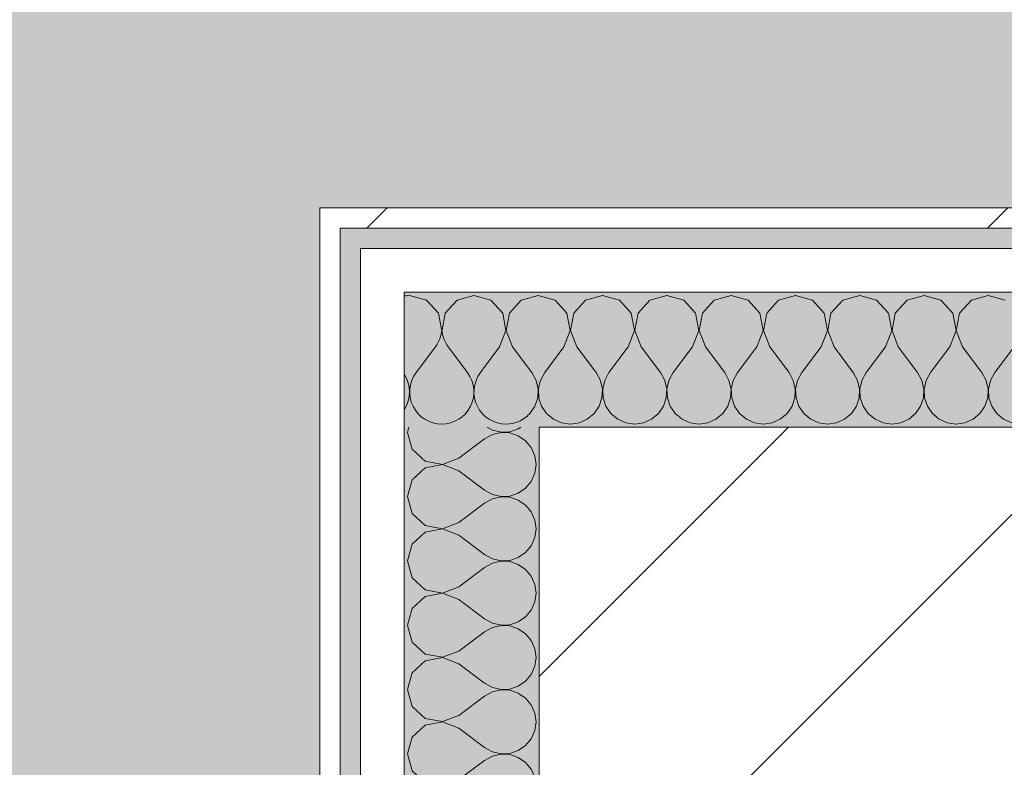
# Model space of a CAD drawing. Header units: millimetres. Extents: x -40968 to 13979, y -19284 to 4746.
# Tile 98 of 113: x -2125 to -1833, y -16890 to -16668. Entities that reach past the tile are written whole.
import ezdxf

# ---------------------------------------------------------------- set-up
doc = ezdxf.new("R2010")
doc.units = ezdxf.units.MM
doc.header["$MEASUREMENT"] = 0
doc.linetypes.add('Wipeout_Contour', pattern=[1000, 0, -1000])
for name, color, linetype in [('10_ESTR_Pilars', 7, 'Continuous'), ('Nuevo_08_E_Envans secs', 7, 'Continuous'), ('Nuevo_14_PAV_Soft Light Grey 0554', 7, 'Continuous')]:
    doc.layers.add(name, color=color, linetype=linetype)
for name, color, linetype, lineweight in [('10_ESTR_Pilars_Pluma_Nº__28', 7, 'Continuous', 20), ('10_ESTR_Pilars_Pluma_Nº__42', 8, 'Continuous', 25), ('Nuevo_08_E_Envans secs_Pluma_Nº__1', 7, 'Continuous', 5)]:
    doc.layers.add(name, color=color, linetype=linetype, lineweight=lineweight)
for name, color, linetype, lineweight, true_color in [('Nuevo_08_E_Envans secs_Pluma_Nº__102', 7, 'Continuous', 5, 0xcccccc), ('Nuevo_08_E_Envans secs_Pluma_Nº__171', 171, 'Continuous', 13, 0xaaaaff), ('Nuevo_08_E_Envans secs_Pluma_Nº__177', 7, 'Continuous', 15, 0xf7e046), ('Nuevo_14_PAV_Soft Light Grey 0554_Pluma_Nº__245', 7, 'Continuous', 13, 0xe8e8e8)]:
    doc.layers.add(name, color=color, linetype=linetype, lineweight=lineweight, true_color=true_color)
pattern_1 = [(45, (0, 0), (-183.8478, 183.8478), [195, -65]), (45, (7e-14, 183.85), (-183.8478, 183.8478), [195, -65])]

# ---------------------------------------------------------------- blocks, each defined once
blk = doc.blocks.new('Forjado_1_1', base_point=(-23046.79, -1194.06))
at = {"layer": 'Nuevo_14_PAV_Soft Light Grey 0554_Pluma_Nº__245', "linetype": 'Continuous', "lineweight": 0, "true_color": 0xe8e8e8}
h = blk.add_hatch(color=254, dxfattribs=at)
h.paths.add_polyline_path([(-23046.79, -1194.06), (-1631.11, -1193.63), (-1631.11, -6938.97), (-1556.11, -6938.97), (-1556.11, -7503.98), (-1616.26, -7503.98), (-1616.05, -11935.98), (-1564.89, -11935.98), (-1564.89, -12491.98), (-2024.11, -12491.98), (-2024.11, -12338.98), (-6997.39, -12338.98), (-6997.39, -12391.98), (-3637.68, -12391.98), (-3638.94, -13690.72), (-3644.87, -17130.96), (428.17, -17130.98), (428.89, -16788.98), (778.89, -16788.98), (778.35, -17142.97), (2622.91, -17145.82), (2623.01, -17079.79), (3389.91, -17080.98), (3389.61, -17276.98), (5489.84, -17280.21), (5489.84, -17141.49), (5763.89, -17141.49), (5763.89, -16738.98), (6378.89, -16738.98), (6378.89, -12488.98), (5778.89, -12488.98), (5779.74, -11938.87), (6782.11, -11938.85), (6782.11, -9207.42), (6082.11, -9207.42), (6016.11, -7504.98), (6016.11, -9073.42), (2073.42, -9073.42), (2073.42, -5267.32), (5998.89, -5267.32), (5998.89, -1708.98), (5884.89, -967.98), (7332.11, -967.98), (7332.11, 1999.55), (-28277.4, 1999.55), (-23028.39, 1969.01)])
h.paths.add_polyline_path([(492.89, -5267.32), (1951.42, -5267.32), (1951.42, -9073.42), (492.89, -9073.42)], flags=0)
blk = doc.blocks.new('*X440')
at = {"layer": 'Nuevo_08_E_Envans secs_Pluma_Nº__102', "color": 254, "linetype": 'Continuous', "lineweight": 5, "true_color": 0xcccccc}
for p, q in [((-2001.9, -16765.17), (-2007.62, -16772.79)), ((-1998.1, -16765.17), (-1992.38, -16772.79)), ((-1988.03, -16772.06), (-1988.57, -16772.79))]:
    blk.add_line(p, q, dxfattribs=at)
for centre, start, end in [((-2009.52, -16759.45), 93.691, 99.5815), ((-2009.52, -16759.45), 323.1301, 356.309), ((-1990.48, -16759.45), 183.9463, 216.8699), ((-2019.05, -16778.5), 326.4651, 33.5349), ((-2000, -16778.5), 143.1301, 270), ((-2000, -16778.5), 270, 36.8699), ((-1980.95, -16778.5), 143.1301, 270), ((-1980.95, -16778.5), 270, 312.3068)]:
    blk.add_arc(centre, 9.52, start, end, dxfattribs=at)
blk = doc.blocks.new('*X441')
at = {"layer": 'Nuevo_08_E_Envans secs_Pluma_Nº__102', "color": 254, "linetype": 'Continuous', "lineweight": 5, "true_color": 0xcccccc}
for p, q in [((-1966.42, -16751.35), (-1971.11, -16750.02)), ((-1952.38, -16749.93), (-1957.39, -16751.35)), ((-1947.37, -16751.35), (-1952.38, -16749.93)), ((-1933.33, -16749.93), (-1938.34, -16751.35)), ((-1928.33, -16751.35), (-1933.33, -16749.93)), ((-1914.29, -16749.93), (-1919.29, -16751.35)), ((-1909.28, -16751.35), (-1914.29, -16749.93)), ((-1895.24, -16749.93), (-1900.25, -16751.35)), ((-1890.23, -16751.35), (-1895.24, -16749.93)), ((-1876.19, -16749.93), (-1881.2, -16751.35)), ((-1871.18, -16751.35), (-1876.19, -16749.93)), ((-1857.14, -16749.93), (-1862.15, -16751.35)), ((-1852.14, -16751.35), (-1857.14, -16749.93)), ((-1838.1, -16749.93), (-1843.1, -16751.35)), ((-1833.09, -16751.35), (-1838.1, -16749.93)), ((-1962.91, -16755.19), (-1966.42, -16751.35)), ((-1957.39, -16751.35), (-1960.9, -16755.19)), ((-1943.86, -16755.19), (-1947.37, -16751.35)), ((-1938.34, -16751.35), (-1941.85, -16755.19)), ((-1924.81, -16755.19), (-1928.33, -16751.35)), ((-1919.29, -16751.35), (-1922.8, -16755.19)), ((-1905.77, -16755.19), (-1909.28, -16751.35)), ((-1900.25, -16751.35), (-1903.76, -16755.19)), ((-1886.72, -16755.19), (-1890.23, -16751.35)), ((-1881.2, -16751.35), (-1884.71, -16755.19)), ((-1867.67, -16755.19), (-1871.18, -16751.35)), ((-1862.15, -16751.35), (-1865.66, -16755.19)), ((-1848.62, -16755.19), (-1852.14, -16751.35)), ((-1843.1, -16751.35), (-1846.61, -16755.19)), ((-1961.94, -16760.31), (-1962.91, -16755.19)), ((-1960.9, -16755.19), (-1961.87, -16760.31)), ((-1942.9, -16760.31), (-1943.86, -16755.19)), ((-1941.85, -16755.19), (-1942.82, -16760.31)), ((-1923.85, -16760.31), (-1924.81, -16755.19)), ((-1922.8, -16755.19), (-1923.77, -16760.31)), ((-1904.8, -16760.31), (-1905.77, -16755.19)), ((-1903.76, -16755.19), (-1904.72, -16760.31)), ((-1885.75, -16760.31), (-1886.72, -16755.19)), ((-1884.71, -16755.19), (-1885.68, -16760.31)), ((-1866.71, -16760.31), (-1867.67, -16755.19)), ((-1865.66, -16755.19), (-1866.63, -16760.31)), ((-1847.66, -16760.31), (-1848.62, -16755.19)), ((-1846.61, -16755.19), (-1847.58, -16760.31)), ((-1963.81, -16765.17), (-1961.94, -16760.31)), ((-1961.87, -16760.31), (-1960, -16765.17)), ((-1944.76, -16765.17), (-1942.9, -16760.31)), ((-1942.82, -16760.31), (-1940.95, -16765.17)), ((-1925.71, -16765.17), (-1923.85, -16760.31)), ((-1923.77, -16760.31), (-1921.9, -16765.17)), ((-1906.67, -16765.17), (-1904.8, -16760.31)), ((-1904.72, -16760.31), (-1902.86, -16765.17)), ((-1887.62, -16765.17), (-1885.75, -16760.31)), ((-1885.68, -16760.31), (-1883.81, -16765.17)), ((-1868.57, -16765.17), (-1866.71, -16760.31)), ((-1866.63, -16760.31), (-1864.76, -16765.17)), ((-1849.52, -16765.17), (-1847.66, -16760.31)), ((-1847.58, -16760.31), (-1845.71, -16765.17)), ((-1963.81, -16765.17), (-1969.52, -16772.79)), ((-1960, -16765.17), (-1954.29, -16772.79)), ((-1944.76, -16765.17), (-1950.48, -16772.79)), ((-1940.95, -16765.17), (-1935.24, -16772.79)), ((-1925.71, -16765.17), (-1931.43, -16772.79)), ((-1921.9, -16765.17), (-1916.19, -16772.79)), ((-1906.67, -16765.17), (-1912.38, -16772.79)), ((-1902.86, -16765.17), (-1897.14, -16772.79)), ((-1887.62, -16765.17), (-1893.33, -16772.79)), ((-1883.81, -16765.17), (-1878.1, -16772.79)), ((-1868.57, -16765.17), (-1874.29, -16772.79)), ((-1864.76, -16765.17), (-1859.05, -16772.79)), ((-1849.52, -16765.17), (-1855.24, -16772.79)), ((-1845.71, -16765.17), (-1840, -16772.79)), ((-1830.48, -16765.17), (-1836.19, -16772.79)), ((-1969.52, -16772.79), (-1970.8, -16775.08)), ((-1953.01, -16775.08), (-1954.29, -16772.79)), ((-1950.48, -16772.79), (-1951.75, -16775.08)), ((-1933.97, -16775.08), (-1935.24, -16772.79)), ((-1931.43, -16772.79), (-1932.7, -16775.08)), ((-1914.92, -16775.08), (-1916.19, -16772.79)), ((-1912.38, -16772.79), (-1913.65, -16775.08)), ((-1895.87, -16775.08), (-1897.14, -16772.79)), ((-1893.33, -16772.79), (-1894.6, -16775.08)), ((-1876.82, -16775.08), (-1878.1, -16772.79)), ((-1874.29, -16772.79), (-1875.56, -16775.08)), ((-1857.78, -16775.08), (-1859.05, -16772.79)), ((-1855.24, -16772.79), (-1856.51, -16775.08)), ((-1838.73, -16775.08), (-1840, -16772.79)), ((-1836.19, -16772.79), (-1837.46, -16775.08)), ((-1970.8, -16775.08), (-1971.11, -16776.43)), ((-1952.42, -16777.64), (-1953.01, -16775.08)), ((-1951.75, -16775.08), (-1952.34, -16777.64)), ((-1933.37, -16777.64), (-1933.97, -16775.08)), ((-1932.7, -16775.08), (-1933.29, -16777.64)), ((-1914.32, -16777.64), (-1914.92, -16775.08)), ((-1913.65, -16775.08), (-1914.25, -16777.64)), ((-1895.28, -16777.64), (-1895.87, -16775.08)), ((-1894.6, -16775.08), (-1895.2, -16777.64)), ((-1876.23, -16777.64), (-1876.82, -16775.08)), ((-1875.56, -16775.08), (-1876.15, -16777.64)), ((-1857.18, -16777.64), (-1857.78, -16775.08)), ((-1856.51, -16775.08), (-1857.1, -16777.64)), ((-1838.13, -16777.64), (-1838.73, -16775.08)), ((-1837.46, -16775.08), (-1838.06, -16777.64)), ((-1952.55, -16780.27), (-1952.42, -16777.64)), ((-1952.34, -16777.64), (-1952.22, -16780.27)), ((-1933.5, -16780.27), (-1933.37, -16777.64)), ((-1933.29, -16777.64), (-1933.17, -16780.27)), ((-1914.45, -16780.27), (-1914.32, -16777.64)), ((-1914.25, -16777.64), (-1914.12, -16780.27)), ((-1895.4, -16780.27), (-1895.28, -16777.64)), ((-1895.2, -16777.64), (-1895.07, -16780.27)), ((-1876.36, -16780.27), (-1876.23, -16777.64)), ((-1876.15, -16777.64), (-1876.02, -16780.27)), ((-1857.31, -16780.27), (-1857.18, -16777.64)), ((-1857.1, -16777.64), (-1856.98, -16780.27)), ((-1838.26, -16780.27), (-1838.13, -16777.64)), ((-1838.06, -16777.64), (-1837.93, -16780.27)), ((-1971.11, -16780.72), (-1970.42, -16782.76)), ((-1953.39, -16782.76), (-1952.55, -16780.27)), ((-1952.22, -16780.27), (-1951.38, -16782.76)), ((-1934.34, -16782.76), (-1933.5, -16780.27)), ((-1933.17, -16780.27), (-1932.33, -16782.76)), ((-1915.29, -16782.76), (-1914.45, -16780.27)), ((-1914.12, -16780.27), (-1913.28, -16782.76)), ((-1896.24, -16782.76), (-1895.4, -16780.27)), ((-1895.07, -16780.27), (-1894.23, -16782.76)), ((-1877.2, -16782.76), (-1876.36, -16780.27)), ((-1876.02, -16780.27), (-1875.19, -16782.76)), ((-1858.15, -16782.76), (-1857.31, -16780.27)), ((-1856.98, -16780.27), (-1856.14, -16782.76)), ((-1839.1, -16782.76), (-1838.26, -16780.27)), ((-1837.93, -16780.27), (-1837.09, -16782.76)), ((-1970.42, -16782.76), (-1968.94, -16784.92)), ((-1968.94, -16784.92), (-1966.91, -16786.6)), ((-1956.9, -16786.6), (-1954.87, -16784.92)), ((-1954.87, -16784.92), (-1953.39, -16782.76)), ((-1951.38, -16782.76), (-1949.89, -16784.92)), ((-1949.89, -16784.92), (-1947.86, -16786.6)), ((-1937.85, -16786.6), (-1935.83, -16784.92)), ((-1935.83, -16784.92), (-1934.34, -16782.76)), ((-1932.33, -16782.76), (-1930.84, -16784.92)), ((-1930.84, -16784.92), (-1928.82, -16786.6)), ((-1918.8, -16786.6), (-1916.78, -16784.92)), ((-1916.78, -16784.92), (-1915.29, -16782.76)), ((-1913.28, -16782.76), (-1911.79, -16784.92)), ((-1911.79, -16784.92), (-1909.77, -16786.6)), ((-1899.75, -16786.6), (-1897.73, -16784.92)), ((-1897.73, -16784.92), (-1896.24, -16782.76)), ((-1894.23, -16782.76), (-1892.74, -16784.92)), ((-1892.74, -16784.92), (-1890.72, -16786.6)), ((-1880.71, -16786.6), (-1878.68, -16784.92)), ((-1878.68, -16784.92), (-1877.2, -16782.76)), ((-1875.19, -16782.76), (-1873.7, -16784.92)), ((-1873.7, -16784.92), (-1871.67, -16786.6)), ((-1861.66, -16786.6), (-1859.64, -16784.92)), ((-1859.64, -16784.92), (-1858.15, -16782.76)), ((-1856.14, -16782.76), (-1854.65, -16784.92)), ((-1854.65, -16784.92), (-1852.63, -16786.6)), ((-1842.61, -16786.6), (-1840.59, -16784.92)), ((-1840.59, -16784.92), (-1839.1, -16782.76)), ((-1837.09, -16782.76), (-1835.6, -16784.92)), ((-1835.6, -16784.92), (-1833.58, -16786.6)), ((-1966.91, -16786.6), (-1964.51, -16787.66)), ((-1964.51, -16787.66), (-1961.9, -16788.02)), ((-1961.9, -16788.02), (-1959.3, -16787.66)), ((-1959.3, -16787.66), (-1956.9, -16786.6)), ((-1947.86, -16786.6), (-1945.46, -16787.66)), ((-1945.46, -16787.66), (-1942.86, -16788.02)), ((-1942.86, -16788.02), (-1940.25, -16787.66)), ((-1940.25, -16787.66), (-1937.85, -16786.6)), ((-1928.82, -16786.6), (-1926.41, -16787.66)), ((-1926.41, -16787.66), (-1923.81, -16788.02)), ((-1923.81, -16788.02), (-1921.21, -16787.66)), ((-1921.21, -16787.66), (-1918.8, -16786.6)), ((-1909.77, -16786.6), (-1907.36, -16787.66)), ((-1907.36, -16787.66), (-1904.76, -16788.02)), ((-1904.76, -16788.02), (-1902.16, -16787.66)), ((-1902.16, -16787.66), (-1899.75, -16786.6)), ((-1890.72, -16786.6), (-1888.32, -16787.66)), ((-1888.32, -16787.66), (-1885.71, -16788.02)), ((-1885.71, -16788.02), (-1883.11, -16787.66)), ((-1883.11, -16787.66), (-1880.71, -16786.6)), ((-1871.67, -16786.6), (-1869.27, -16787.66)), ((-1869.27, -16787.66), (-1866.67, -16788.02)), ((-1866.67, -16788.02), (-1864.06, -16787.66)), ((-1864.06, -16787.66), (-1861.66, -16786.6)), ((-1852.63, -16786.6), (-1850.22, -16787.66)), ((-1850.22, -16787.66), (-1847.62, -16788.02)), ((-1847.62, -16788.02), (-1845.02, -16787.66)), ((-1845.02, -16787.66), (-1842.61, -16786.6)), ((-1833.58, -16786.6), (-1831.17, -16787.66))]:
    blk.add_line(p, q, dxfattribs=at)
blk = doc.blocks.new('*X442')
at = {"layer": 'Nuevo_08_E_Envans secs_Pluma_Nº__102', "color": 254, "linetype": 'Continuous', "lineweight": 5, "true_color": 0xcccccc}
for p, q in [((-2009.52, -16749.93), (-2010.02, -16750.07)), ((-2004.52, -16751.35), (-2009.52, -16749.93)), ((-1990.48, -16749.93), (-1995.48, -16751.35)), ((-1985.47, -16751.35), (-1990.48, -16749.93)), ((-1971.43, -16749.93), (-1976.44, -16751.35)), ((-1971.11, -16750.02), (-1971.43, -16749.93)), ((-2001.01, -16755.19), (-2004.52, -16751.35)), ((-1995.48, -16751.35), (-1998.99, -16755.19)), ((-1981.96, -16755.19), (-1985.47, -16751.35)), ((-1976.44, -16751.35), (-1979.95, -16755.19)), ((-2000.1, -16759.99), (-2001.01, -16755.19)), ((-1998.99, -16755.19), (-1999.93, -16760.15)), ((-1980.99, -16760.31), (-1981.96, -16755.19)), ((-1979.95, -16755.19), (-1980.91, -16760.31)), ((-1982.86, -16765.17), (-1980.99, -16760.31)), ((-1980.91, -16760.31), (-1979.05, -16765.17)), ((-1982.86, -16765.17), (-1988.03, -16772.06)), ((-1979.05, -16765.17), (-1973.33, -16772.79)), ((-1972.06, -16775.08), (-1973.33, -16772.79)), ((-1971.47, -16777.64), (-1972.06, -16775.08)), ((-1971.11, -16776.43), (-1971.39, -16777.64)), ((-1971.59, -16780.27), (-1971.47, -16777.64)), ((-1971.39, -16777.64), (-1971.26, -16780.27)), ((-1972.43, -16782.76), (-1971.59, -16780.27)), ((-1971.26, -16780.27), (-1971.11, -16780.72)), ((-1974.6, -16785.49), (-1973.92, -16784.92)), ((-1973.92, -16784.92), (-1972.43, -16782.76))]:
    blk.add_line(p, q, dxfattribs=at)
blk = doc.blocks.new('Muro_138_1', base_point=(-1621.11, -16788.98))
at = {"color": 254, "linetype": 'Wipeout_Contour', "lineweight": 0, "ltscale": 50554.022042}
blk.add_wipeout([(-2030.11, -16729.98), (-2036.11, -16723.98), (-2036.11, -16729.98)], dxfattribs=at).dxf.layer = 'Nuevo_08_E_Envans secs'
at = {"color": 254, "linetype": 'Wipeout_Contour', "lineweight": 0, "ltscale": 50598.492917}
blk.add_wipeout([(-2011.11, -16748.98), (-2024.11, -16735.98), (-2024.11, -16748.98)], dxfattribs=at).dxf.layer = 'Nuevo_08_E_Envans secs'
at = {"layer": 'Nuevo_08_E_Envans secs_Pluma_Nº__171', "linetype": 'Continuous', "lineweight": 13, "true_color": 0xaaaaff}
h = blk.add_hatch(dxfattribs=at)
h.set_pattern_fill('Panellat_HPL_0001', color=161, style=0, pattern_type=2)
h.set_pattern_definition(pattern_1)
h.paths.add_polyline_path([(-2030.11, -16729.98), (-2036.11, -16723.98), (-2036.11, -16729.98)])
at = {"layer": 'Nuevo_08_E_Envans secs_Pluma_Nº__177', "linetype": 'Continuous', "lineweight": 15, "true_color": 0xf7e046}
h = blk.add_hatch(dxfattribs=at)
h.set_pattern_fill('Panellat_HPL_0001', color=53, style=0, pattern_type=2)
h.set_pattern_definition(pattern_1)
h.paths.add_polyline_path([(-2011.11, -16748.98), (-2024.11, -16735.98), (-2024.11, -16748.98)])
at = {"layer": 'Nuevo_08_E_Envans secs', "color": 7, "lineweight": 20}
blk.add_blockref('*X440', (0, 0), dxfattribs=at)
at = {"color": 254, "linetype": 'Wipeout_Contour', "lineweight": 0, "ltscale": 67298.955119}
blk.add_wipeout([(-2030.11, -16729.98), (-1562.11, -16729.98), (-1562.11, -16723.98), (-2030.11, -16723.98)], dxfattribs=at).dxf.layer = 'Nuevo_08_E_Envans secs'
at = {"color": 254, "linetype": 'Wipeout_Contour', "lineweight": 0, "ltscale": 67359.593913}
blk.add_wipeout([(-2011.11, -16748.98), (-1581.11, -16748.98), (-1581.11, -16735.98), (-2011.11, -16735.98)], dxfattribs=at).dxf.layer = 'Nuevo_08_E_Envans secs'
at = {"layer": 'Nuevo_08_E_Envans secs_Pluma_Nº__171', "linetype": 'Continuous', "lineweight": 13, "true_color": 0xaaaaff}
h = blk.add_hatch(dxfattribs=at)
h.set_pattern_fill('Panellat_HPL_0001', color=161, style=0, pattern_type=2)
h.set_pattern_definition(pattern_1)
h.paths.add_polyline_path([(-2030.11, -16729.98), (-1562.11, -16729.98), (-1562.11, -16723.98), (-2030.11, -16723.98)])
at = {"layer": 'Nuevo_08_E_Envans secs_Pluma_Nº__177', "linetype": 'Continuous', "lineweight": 15, "true_color": 0xf7e046}
h = blk.add_hatch(dxfattribs=at)
h.set_pattern_fill('Panellat_HPL_0001', color=53, style=0, pattern_type=2)
h.set_pattern_definition(pattern_1)
h.paths.add_polyline_path([(-2011.11, -16748.98), (-1581.11, -16748.98), (-1581.11, -16735.98), (-2011.11, -16735.98)])
at = {"layer": 'Nuevo_08_E_Envans secs_Pluma_Nº__1', "color": 7, "linetype": 'Continuous', "lineweight": 5}
for p, q in [((-1568.11, -16729.98), (-2024.11, -16729.98)), ((-1621.11, -16748.98), (-1971.11, -16748.98))]:
    blk.add_line(p, q, dxfattribs=at)
at = {"layer": 'Nuevo_08_E_Envans secs', "color": 7, "lineweight": 20}
blk.add_blockref('*X441', (0, 0), dxfattribs=at)
at = {"color": 254, "linetype": 'Wipeout_Contour', "lineweight": 0, "ltscale": 50546.469891}
blk.add_wipeout([(-2030.11, -16723.98), (-2036.11, -16723.98), (-2030.11, -16729.98)], dxfattribs=at).dxf.layer = 'Nuevo_08_E_Envans secs'
at = {"color": 254, "linetype": 'Wipeout_Contour', "lineweight": 0, "ltscale": 50583.157766}
blk.add_wipeout([(-2011.11, -16735.98), (-2024.11, -16735.98), (-2011.11, -16748.98)], dxfattribs=at).dxf.layer = 'Nuevo_08_E_Envans secs'
at = {"layer": 'Nuevo_08_E_Envans secs_Pluma_Nº__171', "linetype": 'Continuous', "lineweight": 13, "true_color": 0xaaaaff}
h = blk.add_hatch(dxfattribs=at)
h.set_pattern_fill('Panellat_HPL_0001', color=161, style=0, pattern_type=2)
h.set_pattern_definition(pattern_1)
h.paths.add_polyline_path([(-2030.11, -16723.98), (-2036.11, -16723.98), (-2030.11, -16729.98)])
at = {"layer": 'Nuevo_08_E_Envans secs_Pluma_Nº__177', "linetype": 'Continuous', "lineweight": 15, "true_color": 0xf7e046}
h = blk.add_hatch(dxfattribs=at)
h.set_pattern_fill('Panellat_HPL_0001', color=53, style=0, pattern_type=2)
h.set_pattern_definition(pattern_1)
h.paths.add_polyline_path([(-2011.11, -16735.98), (-2024.11, -16735.98), (-2011.11, -16748.98)])
at = {"layer": 'Nuevo_08_E_Envans secs_Pluma_Nº__1', "color": 7, "linetype": 'Continuous', "lineweight": 5}
for p, q in [((-2030.11, -16729.98), (-2030.11, -16735.98)), ((-2024.11, -16729.98), (-2030.11, -16729.98)), ((-2024.11, -16735.98), (-2024.11, -16748.98)), ((-2011.11, -16735.98), (-2024.11, -16735.98)), ((-1581.11, -16735.98), (-2011.11, -16735.98)), ((-2011.11, -16748.98), (-2011.11, -16788.98)), ((-1971.11, -16748.98), (-2011.11, -16748.98))]:
    blk.add_line(p, q, dxfattribs=at)
at = {"layer": 'Nuevo_08_E_Envans secs_Pluma_Nº__1', "color": 7, "linetype": 'Continuous', "lineweight": 5, "flags": 128}
for points in [[(-2036.11, -16723.98), (-2036.11, -16729.98)], [(-1562.11, -16723.98), (-2036.11, -16723.98)]]:
    blk.add_lwpolyline(points, dxfattribs=at)
at = {"layer": 'Nuevo_08_E_Envans secs', "color": 7, "lineweight": 20}
blk.add_blockref('*X442', (0, 0), dxfattribs=at)
blk = doc.blocks.new('*X448')
at = {"layer": 'Nuevo_08_E_Envans secs_Pluma_Nº__102', "color": 254, "linetype": 'Continuous', "lineweight": 5, "true_color": 0xcccccc}
for p, q in [((-2009.73, -16788.98), (-2010.16, -16790.48)), ((-2010.16, -16790.48), (-2008.73, -16795.48)), ((-1985, -16791.11), (-1987.3, -16792.38)), ((-1986.57, -16788.98), (-1985, -16789.84)), ((-1985, -16789.84), (-1982.44, -16790.44)), ((-1982.44, -16790.51), (-1985, -16791.11)), ((-1982.44, -16790.44), (-1979.82, -16790.31)), ((-1979.82, -16790.64), (-1982.44, -16790.51)), ((-1979.82, -16790.31), (-1977.33, -16789.47)), ((-1977.33, -16791.48), (-1979.82, -16790.64)), ((-1977.33, -16789.47), (-1976.61, -16788.98)), ((-1994.92, -16798.1), (-1987.3, -16792.38)), ((-1975.16, -16792.97), (-1977.33, -16791.48)), ((-1973.48, -16794.99), (-1975.16, -16792.97)), ((-2008.73, -16795.48), (-2004.89, -16798.99)), ((-1972.42, -16797.4), (-1973.48, -16794.99)), ((-2004.89, -16798.99), (-1999.78, -16799.96)), ((-1999.78, -16799.96), (-1994.92, -16798.1)), ((-1972.06, -16800), (-1972.42, -16797.4)), ((-1972.42, -16802.6), (-1972.06, -16800)), ((-2004.89, -16801.01), (-2008.73, -16804.52)), ((-1999.78, -16800.04), (-2004.89, -16801.01)), ((-1994.92, -16801.9), (-1999.78, -16800.04)), ((-1994.92, -16801.9), (-1987.3, -16807.62)), ((-1973.48, -16805.01), (-1972.42, -16802.6)), ((-2008.73, -16804.52), (-2010.16, -16809.52)), ((-1975.16, -16807.03), (-1973.48, -16805.01)), ((-1987.3, -16807.62), (-1985, -16808.89)), ((-1979.82, -16809.36), (-1977.33, -16808.52)), ((-1977.33, -16808.52), (-1975.16, -16807.03)), ((-2010.16, -16809.52), (-2008.73, -16814.53)), ((-1994.92, -16817.14), (-1987.3, -16811.43)), ((-1985, -16810.16), (-1987.3, -16811.43)), ((-1985, -16808.89), (-1982.44, -16809.49)), ((-1982.44, -16809.56), (-1985, -16810.16)), ((-1982.44, -16809.49), (-1979.82, -16809.36)), ((-1979.82, -16809.69), (-1982.44, -16809.56)), ((-1977.33, -16810.53), (-1979.82, -16809.69)), ((-1975.16, -16812.02), (-1977.33, -16810.53)), ((-2008.73, -16814.53), (-2004.89, -16818.04)), ((-1973.48, -16814.04), (-1975.16, -16812.02)), ((-1972.42, -16816.45), (-1973.48, -16814.04)), ((-1999.78, -16819.01), (-1994.92, -16817.14)), ((-1972.06, -16819.05), (-1972.42, -16816.45)), ((-2004.89, -16820.05), (-2008.73, -16823.56)), ((-2004.89, -16818.04), (-1999.78, -16819.01)), ((-1999.78, -16819.09), (-2004.89, -16820.05)), ((-1994.92, -16820.95), (-1999.78, -16819.09)), ((-1972.42, -16821.65), (-1972.06, -16819.05)), ((-1994.92, -16820.95), (-1987.3, -16826.67)), ((-1973.48, -16824.05), (-1972.42, -16821.65)), ((-2008.73, -16823.56), (-2010.16, -16828.57)), ((-1977.33, -16827.57), (-1975.16, -16826.08)), ((-1975.16, -16826.08), (-1973.48, -16824.05)), ((-2010.16, -16828.57), (-2008.73, -16833.58)), ((-1987.3, -16826.67), (-1985, -16827.94)), ((-1985, -16827.94), (-1982.44, -16828.53)), ((-1982.44, -16828.61), (-1985, -16829.2)), ((-1982.44, -16828.53), (-1979.82, -16828.41)), ((-1979.82, -16828.74), (-1982.44, -16828.61)), ((-1979.82, -16828.41), (-1977.33, -16827.57)), ((-1977.33, -16829.58), (-1979.82, -16828.74)), ((-1994.92, -16836.19), (-1987.3, -16830.48)), ((-1985, -16829.2), (-1987.3, -16830.48)), ((-1975.16, -16831.06), (-1977.33, -16829.58)), ((-1973.48, -16833.09), (-1975.16, -16831.06)), ((-2008.73, -16833.58), (-2004.89, -16837.09)), ((-1972.42, -16835.49), (-1973.48, -16833.09)), ((-2004.89, -16837.09), (-1999.78, -16838.06)), ((-1999.78, -16838.06), (-1994.92, -16836.19)), ((-1972.06, -16838.1), (-1972.42, -16835.49)), ((-2004.89, -16839.1), (-2008.73, -16842.61)), ((-1999.78, -16838.13), (-2004.89, -16839.1)), ((-1994.92, -16840), (-1999.78, -16838.13)), ((-1994.92, -16840), (-1987.3, -16845.71)), ((-1973.48, -16843.1), (-1972.42, -16840.7)), ((-1972.42, -16840.7), (-1972.06, -16838.1)), ((-2008.73, -16842.61), (-2010.16, -16847.62)), ((-1975.16, -16845.13), (-1973.48, -16843.1)), ((-1987.3, -16845.71), (-1985, -16846.99)), ((-1979.82, -16847.45), (-1977.33, -16846.61)), ((-1977.33, -16846.61), (-1975.16, -16845.13)), ((-2010.16, -16847.62), (-2008.73, -16852.63)), ((-1994.92, -16855.24), (-1987.3, -16849.52)), ((-1985, -16848.25), (-1987.3, -16849.52)), ((-1985, -16846.99), (-1982.44, -16847.58)), ((-1982.44, -16847.66), (-1985, -16848.25)), ((-1982.44, -16847.58), (-1979.82, -16847.45)), ((-1979.82, -16847.78), (-1982.44, -16847.66)), ((-1977.33, -16848.62), (-1979.82, -16847.78)), ((-1975.16, -16850.11), (-1977.33, -16848.62)), ((-1973.48, -16852.14), (-1975.16, -16850.11)), ((-1972.42, -16854.54), (-1973.48, -16852.14)), ((-2008.73, -16852.63), (-2004.89, -16856.14)), ((-1999.78, -16857.1), (-1994.92, -16855.24)), ((-1972.06, -16857.14), (-1972.42, -16854.54)), ((-2004.89, -16858.15), (-2008.73, -16861.66)), ((-2004.89, -16856.14), (-1999.78, -16857.1)), ((-1999.78, -16857.18), (-2004.89, -16858.15)), ((-1994.92, -16859.05), (-1999.78, -16857.18)), ((-1972.42, -16859.75), (-1972.06, -16857.14)), ((-1994.92, -16859.05), (-1987.3, -16864.76)), ((-1973.48, -16862.15), (-1972.42, -16859.75)), ((-2008.73, -16861.66), (-2010.16, -16866.67)), ((-1975.16, -16864.17), (-1973.48, -16862.15)), ((-2010.16, -16866.67), (-2008.73, -16871.67)), ((-1987.3, -16864.76), (-1985, -16866.03)), ((-1985, -16866.03), (-1982.44, -16866.63)), ((-1982.44, -16866.71), (-1985, -16867.3)), ((-1982.44, -16866.63), (-1979.82, -16866.5)), ((-1979.82, -16866.83), (-1982.44, -16866.71)), ((-1979.82, -16866.5), (-1977.33, -16865.66)), ((-1977.33, -16867.67), (-1979.82, -16866.83)), ((-1977.33, -16865.66), (-1975.16, -16864.17)), ((-1994.92, -16874.29), (-1987.3, -16868.57)), ((-1985, -16867.3), (-1987.3, -16868.57)), ((-1975.16, -16869.16), (-1977.33, -16867.67)), ((-1973.48, -16871.18), (-1975.16, -16869.16)), ((-2008.73, -16871.67), (-2004.89, -16875.19)), ((-1972.42, -16873.59), (-1973.48, -16871.18)), ((-2004.89, -16875.19), (-1999.78, -16876.15)), ((-1999.78, -16876.15), (-1994.92, -16874.29)), ((-1972.06, -16876.19), (-1972.42, -16873.59)), ((-2004.89, -16877.2), (-2008.73, -16880.71)), ((-1999.78, -16876.23), (-2004.89, -16877.2)), ((-1994.92, -16878.1), (-1999.78, -16876.23)), ((-1994.92, -16878.1), (-1987.3, -16883.81)), ((-1972.42, -16878.79), (-1972.06, -16876.19)), ((-2008.73, -16880.71), (-2010.16, -16885.71)), ((-1975.16, -16883.22), (-1973.48, -16881.2)), ((-1973.48, -16881.2), (-1972.42, -16878.79)), ((-1987.3, -16883.81), (-1985, -16885.08)), ((-1977.33, -16884.71), (-1975.16, -16883.22)), ((-2010.16, -16885.71), (-2008.73, -16890.72)), ((-1985, -16886.35), (-1987.3, -16887.62)), ((-1985, -16885.08), (-1982.44, -16885.68)), ((-1982.44, -16885.75), (-1985, -16886.35)), ((-1982.44, -16885.68), (-1979.82, -16885.55)), ((-1979.82, -16885.88), (-1982.44, -16885.75)), ((-1979.82, -16885.55), (-1977.33, -16884.71)), ((-1977.33, -16886.72), (-1979.82, -16885.88)), ((-1975.16, -16888.21), (-1977.33, -16886.72)), ((-1994.92, -16893.33), (-1987.3, -16887.62)), ((-1973.48, -16890.23), (-1975.16, -16888.21)), ((-1972.42, -16892.64), (-1973.48, -16890.23)), ((-2008.73, -16890.72), (-2004.89, -16894.23)), ((-1999.78, -16895.2), (-1994.92, -16893.33)), ((-1972.06, -16895.24), (-1972.42, -16892.64)), ((-2004.89, -16896.24), (-2008.73, -16899.75)), ((-2004.89, -16894.23), (-1999.78, -16895.2)), ((-1999.78, -16895.28), (-2004.89, -16896.24)), ((-1994.92, -16897.14), (-1999.78, -16895.28)), ((-1972.42, -16897.84), (-1972.06, -16895.24)), ((-1994.92, -16897.14), (-1987.3, -16902.86)), ((-1973.48, -16900.25), (-1972.42, -16897.84)), ((-2008.73, -16899.75), (-2010.16, -16904.76)), ((-1975.16, -16902.27), (-1973.48, -16900.25)), ((-2010.16, -16904.76), (-2008.73, -16909.77)), ((-1987.3, -16902.86), (-1985, -16904.13)), ((-1985, -16904.13), (-1982.44, -16904.72)), ((-1982.44, -16904.8), (-1985, -16905.4)), ((-1982.44, -16904.72), (-1979.82, -16904.6)), ((-1979.82, -16904.93), (-1982.44, -16904.8)), ((-1979.82, -16904.6), (-1977.33, -16903.76)), ((-1977.33, -16905.77), (-1979.82, -16904.93)), ((-1977.33, -16903.76), (-1975.16, -16902.27)), ((-1994.92, -16912.38), (-1987.3, -16906.67)), ((-1985, -16905.4), (-1987.3, -16906.67)), ((-1975.16, -16907.26), (-1977.33, -16905.77)), ((-1973.48, -16909.28), (-1975.16, -16907.26)), ((-2008.73, -16909.77), (-2004.89, -16913.28)), ((-1972.42, -16911.68), (-1973.48, -16909.28)), ((-2004.89, -16913.28), (-1999.78, -16914.25)), ((-1999.78, -16914.25), (-1994.92, -16912.38)), ((-1972.06, -16914.29), (-1972.42, -16911.68)), ((-2004.89, -16915.29), (-2008.73, -16918.8)), ((-1999.78, -16914.32), (-2004.89, -16915.29)), ((-1994.92, -16916.19), (-1999.78, -16914.32)), ((-1994.92, -16916.19), (-1987.3, -16921.9)), ((-1972.42, -16916.89), (-1972.06, -16914.29)), ((-2008.73, -16918.8), (-2010.16, -16923.81)), ((-1975.16, -16921.32), (-1973.48, -16919.29)), ((-1973.48, -16919.29), (-1972.42, -16916.89)), ((-1987.3, -16921.9), (-1985, -16923.18)), ((-1977.33, -16922.8), (-1975.16, -16921.32)), ((-2010.16, -16923.81), (-2008.73, -16928.82)), ((-1985, -16924.44), (-1987.3, -16925.71)), ((-1985, -16923.18), (-1982.44, -16923.77)), ((-1982.44, -16923.85), (-1985, -16924.44)), ((-1982.44, -16923.77), (-1979.82, -16923.64)), ((-1979.82, -16923.98), (-1982.44, -16923.85)), ((-1979.82, -16923.64), (-1977.33, -16922.8)), ((-1977.33, -16924.81), (-1979.82, -16923.98)), ((-1975.16, -16926.3), (-1977.33, -16924.81)), ((-1994.92, -16931.43), (-1987.3, -16925.71)), ((-1973.48, -16928.33), (-1975.16, -16926.3)), ((-1972.42, -16930.73), (-1973.48, -16928.33)), ((-2008.73, -16928.82), (-2004.89, -16932.33)), ((-1972.06, -16933.33), (-1972.42, -16930.73)), ((-2004.89, -16932.33), (-1999.78, -16933.29)), ((-1999.78, -16933.37), (-2004.89, -16934.34)), ((-1999.78, -16933.29), (-1994.92, -16931.43)), ((-1994.92, -16935.24), (-1999.78, -16933.37)), ((-1972.42, -16935.94), (-1972.06, -16933.33)), ((-2004.89, -16934.34), (-2008.73, -16937.85)), ((-1994.92, -16935.24), (-1987.3, -16940.95)), ((-1973.48, -16938.34), (-1972.42, -16935.94)), ((-2008.73, -16937.85), (-2010.16, -16942.86)), ((-1975.16, -16940.36), (-1973.48, -16938.34)), ((-2010.16, -16942.86), (-2008.73, -16947.86)), ((-1987.3, -16940.95), (-1985, -16942.22)), ((-1985, -16942.22), (-1982.44, -16942.82)), ((-1982.44, -16942.9), (-1985, -16943.49)), ((-1982.44, -16942.82), (-1979.82, -16942.69)), ((-1979.82, -16943.02), (-1982.44, -16942.9)), ((-1979.82, -16942.69), (-1977.33, -16941.85)), ((-1977.33, -16941.85), (-1975.16, -16940.36)), ((-1994.92, -16950.48), (-1987.3, -16944.76)), ((-1985, -16943.49), (-1987.3, -16944.76)), ((-1977.33, -16943.86), (-1979.82, -16943.02)), ((-1975.16, -16945.35), (-1977.33, -16943.86)), ((-1973.48, -16947.37), (-1975.16, -16945.35)), ((-2008.73, -16947.86), (-2004.89, -16951.38)), ((-1972.42, -16949.78), (-1973.48, -16947.37)), ((-2004.89, -16951.38), (-1999.78, -16952.34)), ((-1999.78, -16952.34), (-1994.92, -16950.48)), ((-1972.06, -16952.38), (-1972.42, -16949.78)), ((-2004.89, -16953.39), (-2008.73, -16956.9)), ((-1999.78, -16952.42), (-2004.89, -16953.39)), ((-1994.92, -16954.29), (-1999.78, -16952.42)), ((-1994.92, -16954.29), (-1987.3, -16960)), ((-1972.42, -16954.98), (-1972.06, -16952.38)), ((-2008.73, -16956.9), (-2010.16, -16961.9)), ((-1975.16, -16959.41), (-1973.48, -16957.39)), ((-1973.48, -16957.39), (-1972.42, -16954.98)), ((-1987.3, -16960), (-1985, -16961.27)), ((-1977.33, -16960.9), (-1975.16, -16959.41)), ((-2010.16, -16961.9), (-2008.73, -16966.91)), ((-1985, -16962.54), (-1987.3, -16963.81)), ((-1985, -16961.27), (-1982.44, -16961.87)), ((-1982.44, -16961.94), (-1985, -16962.54)), ((-1982.44, -16961.87), (-1979.82, -16961.74)), ((-1979.82, -16962.07), (-1982.44, -16961.94)), ((-1979.82, -16961.74), (-1977.33, -16960.9)), ((-1977.33, -16962.91), (-1979.82, -16962.07)), ((-1975.16, -16964.4), (-1977.33, -16962.91)), ((-1994.92, -16969.52), (-1987.3, -16963.81)), ((-1973.48, -16966.42), (-1975.16, -16964.4)), ((-2008.73, -16966.91), (-2004.89, -16970.42)), ((-1972.42, -16968.83), (-1973.48, -16966.42)), ((-1972.06, -16971.43), (-1972.42, -16968.83)), ((-2004.89, -16970.42), (-1999.78, -16971.39)), ((-1999.78, -16971.47), (-2004.89, -16972.43)), ((-1999.78, -16971.39), (-1994.92, -16969.52)), ((-1994.92, -16973.33), (-1999.78, -16971.47)), ((-1972.42, -16974.03), (-1972.06, -16971.43)), ((-2004.89, -16972.43), (-2008.73, -16975.95)), ((-1994.92, -16973.33), (-1987.3, -16979.05)), ((-1973.48, -16976.44), (-1972.42, -16974.03)), ((-2008.73, -16975.95), (-2010.16, -16980.95)), ((-1975.16, -16978.46), (-1973.48, -16976.44)), ((-1987.3, -16979.05), (-1985, -16980.32)), ((-1985, -16980.32), (-1982.44, -16980.91)), ((-1982.44, -16980.91), (-1979.82, -16980.79)), ((-1979.82, -16980.79), (-1977.33, -16979.95)), ((-1977.33, -16979.95), (-1975.16, -16978.46)), ((-2010.16, -16980.95), (-2008.73, -16985.96)), ((-1994.92, -16988.57), (-1987.3, -16982.86)), ((-1985, -16981.59), (-1987.3, -16982.86)), ((-1982.44, -16980.99), (-1985, -16981.59)), ((-1979.82, -16981.12), (-1982.44, -16980.99)), ((-1977.33, -16981.96), (-1979.82, -16981.12)), ((-1975.16, -16983.45), (-1977.33, -16981.96)), ((-1973.48, -16985.47), (-1975.16, -16983.45)), ((-2008.73, -16985.96), (-2004.89, -16989.47)), ((-1972.42, -16987.87), (-1973.48, -16985.47)), ((-2004.89, -16989.47), (-1999.78, -16990.44)), ((-1999.78, -16990.44), (-1994.92, -16988.57)), ((-1972.06, -16990.48), (-1972.42, -16987.87)), ((-2004.89, -16991.48), (-2008.73, -16994.99)), ((-1999.78, -16990.51), (-2004.89, -16991.48)), ((-1994.92, -16992.38), (-1999.78, -16990.51)), ((-1994.92, -16992.38), (-1987.3, -16998.1)), ((-1972.42, -16993.08), (-1972.06, -16990.48)), ((-2008.73, -16994.99), (-2010.16, -17000)), ((-1973.48, -16995.48), (-1972.42, -16993.08)), ((-1987.3, -16998.1), (-1985, -16999.37)), ((-1977.33, -16998.99), (-1975.16, -16997.51)), ((-1975.16, -16997.51), (-1973.48, -16995.48)), ((-2010.16, -17000), (-2008.73, -17005.01)), ((-1985, -17000.63), (-1987.3, -17001.9)), ((-1985, -16999.37), (-1982.44, -16999.96)), ((-1982.44, -17000.04), (-1985, -17000.63)), ((-1982.44, -16999.96), (-1979.82, -16999.83)), ((-1979.82, -17000.17), (-1982.44, -17000.04)), ((-1979.82, -16999.83), (-1977.33, -16998.99)), ((-1977.33, -17001.01), (-1979.82, -17000.17)), ((-1975.16, -17002.49), (-1977.33, -17001.01)), ((-1994.92, -17007.62), (-1987.3, -17001.9)), ((-1973.48, -17004.52), (-1975.16, -17002.49)), ((-2008.73, -17005.01), (-2004.89, -17008.52)), ((-1972.42, -17006.92), (-1973.48, -17004.52)), ((-1972.06, -17009.52), (-1972.42, -17006.92)), ((-2004.89, -17008.52), (-1999.78, -17009.49)), ((-1999.78, -17009.56), (-2004.89, -17010.53)), ((-1999.78, -17009.49), (-1994.92, -17007.62)), ((-1994.92, -17011.43), (-1999.78, -17009.56)), ((-1972.42, -17012.13), (-1972.06, -17009.52)), ((-2004.89, -17010.53), (-2008.73, -17014.04)), ((-1994.92, -17011.43), (-1987.3, -17017.14)), ((-1973.48, -17014.53), (-1972.42, -17012.13)), ((-2008.73, -17014.04), (-2010.16, -17019.05)), ((-1975.16, -17016.55), (-1973.48, -17014.53)), ((-1987.3, -17017.14), (-1985, -17018.41)), ((-1985, -17018.41), (-1982.44, -17019.01)), ((-1979.82, -17018.88), (-1977.33, -17018.04)), ((-1977.33, -17018.04), (-1975.16, -17016.55)), ((-2010.16, -17019.05), (-2008.73, -17024.05)), ((-1994.92, -17026.67), (-1987.3, -17020.95)), ((-1985, -17019.68), (-1987.3, -17020.95)), ((-1982.44, -17019.09), (-1985, -17019.68)), ((-1982.44, -17019.01), (-1979.82, -17018.88)), ((-1979.82, -17019.21), (-1982.44, -17019.09)), ((-1977.33, -17020.05), (-1979.82, -17019.21)), ((-1975.16, -17021.54), (-1977.33, -17020.05)), ((-1973.48, -17023.56), (-1975.16, -17021.54)), ((-2008.73, -17024.05), (-2004.89, -17027.57)), ((-1972.42, -17025.97), (-1973.48, -17023.56)), ((-1999.78, -17028.53), (-1994.92, -17026.67)), ((-1972.06, -17028.57), (-1972.42, -17025.97)), ((-2004.89, -17029.58), (-2008.73, -17033.09)), ((-2004.89, -17027.57), (-1999.78, -17028.53)), ((-1999.78, -17028.61), (-2004.89, -17029.58)), ((-1994.92, -17030.48), (-1999.78, -17028.61)), ((-1972.42, -17031.17), (-1972.06, -17028.57)), ((-2008.73, -17033.09), (-2010.16, -17038.1)), ((-1994.92, -17030.48), (-1987.3, -17036.19)), ((-1973.48, -17033.58), (-1972.42, -17031.17)), ((-1987.3, -17036.19), (-1985, -17037.46)), ((-1977.33, -17037.09), (-1975.16, -17035.6)), ((-1975.16, -17035.6), (-1973.48, -17033.58)), ((-2010.16, -17038.1), (-2008.73, -17043.1)), ((-1985, -17038.73), (-1987.3, -17040)), ((-1985, -17037.46), (-1982.44, -17038.06)), ((-1982.44, -17038.13), (-1985, -17038.73)), ((-1982.44, -17038.06), (-1979.82, -17037.93)), ((-1979.82, -17038.26), (-1982.44, -17038.13)), ((-1979.82, -17037.93), (-1977.33, -17037.09)), ((-1977.33, -17039.1), (-1979.82, -17038.26)), ((-1975.16, -17040.59), (-1977.33, -17039.1)), ((-1994.92, -17045.71), (-1987.3, -17040)), ((-1973.48, -17042.61), (-1975.16, -17040.59)), ((-2008.73, -17043.1), (-2004.89, -17046.61)), ((-1972.42, -17045.02), (-1973.48, -17042.61)), ((-2004.89, -17046.61), (-1999.78, -17047.58)), ((-1999.78, -17047.66), (-2004.89, -17048.62)), ((-1999.78, -17047.58), (-1994.92, -17045.71)), ((-1994.92, -17049.52), (-1999.78, -17047.66)), ((-1972.06, -17047.62), (-1972.42, -17045.02)), ((-1972.42, -17050.22), (-1972.06, -17047.62)), ((-2004.89, -17048.62), (-2008.73, -17052.14)), ((-1994.92, -17049.52), (-1987.3, -17055.24)), ((-1973.48, -17052.63), (-1972.42, -17050.22)), ((-2008.73, -17052.14), (-2010.16, -17057.14)), ((-1975.16, -17054.65), (-1973.48, -17052.63)), ((-1987.3, -17055.24), (-1985, -17056.51)), ((-1985, -17056.51), (-1982.44, -17057.1)), ((-1979.82, -17056.98), (-1977.33, -17056.14)), ((-1977.33, -17056.14), (-1975.16, -17054.65)), ((-2010.16, -17057.14), (-2008.73, -17062.15)), ((-1994.92, -17064.76), (-1987.3, -17059.05)), ((-1985, -17057.78), (-1987.3, -17059.05)), ((-1982.44, -17057.18), (-1985, -17057.78)), ((-1982.44, -17057.1), (-1979.82, -17056.98)), ((-1979.82, -17057.31), (-1982.44, -17057.18)), ((-1977.33, -17058.15), (-1979.82, -17057.31)), ((-1975.16, -17059.64), (-1977.33, -17058.15)), ((-2008.73, -17062.15), (-2004.89, -17065.66)), ((-1973.48, -17061.66), (-1975.16, -17059.64)), ((-1972.42, -17064.06), (-1973.48, -17061.66)), ((-1999.78, -17066.63), (-1994.92, -17064.76)), ((-1972.06, -17066.67), (-1972.42, -17064.06)), ((-2004.89, -17067.67), (-2008.73, -17071.18)), ((-2004.89, -17065.66), (-1999.78, -17066.63)), ((-1999.78, -17066.71), (-2004.89, -17067.67)), ((-1994.92, -17068.57), (-1999.78, -17066.71)), ((-1972.42, -17069.27), (-1972.06, -17066.67)), ((-2008.73, -17071.18), (-2010.16, -17076.19)), ((-1994.92, -17068.57), (-1987.3, -17074.29)), ((-1973.48, -17071.67), (-1972.42, -17069.27)), ((-1977.33, -17075.19), (-1975.16, -17073.7)), ((-1975.16, -17073.7), (-1973.48, -17071.67)), ((-2010.16, -17076.19), (-2008.73, -17081.2)), ((-1987.3, -17074.29), (-1985, -17075.56)), ((-1985, -17076.82), (-1987.3, -17078.1)), ((-1985, -17075.56), (-1982.44, -17076.15)), ((-1982.44, -17076.23), (-1985, -17076.82)), ((-1982.44, -17076.15), (-1979.82, -17076.02)), ((-1979.82, -17076.36), (-1982.44, -17076.23)), ((-1979.82, -17076.02), (-1977.33, -17075.19)), ((-1977.33, -17077.2), (-1979.82, -17076.36)), ((-1994.92, -17083.81), (-1987.3, -17078.1)), ((-1975.16, -17078.68), (-1977.33, -17077.2)), ((-1973.48, -17080.71), (-1975.16, -17078.68)), ((-2008.73, -17081.2), (-2004.89, -17084.71)), ((-1972.42, -17083.11), (-1973.48, -17080.71)), ((-2004.89, -17084.71), (-1999.78, -17085.68)), ((-1999.78, -17085.75), (-2004.89, -17086.72)), ((-1999.78, -17085.68), (-1994.92, -17083.81)), ((-1994.92, -17087.62), (-1999.78, -17085.75)), ((-1972.06, -17085.71), (-1972.42, -17083.11)), ((-1972.42, -17088.32), (-1972.06, -17085.71)), ((-2004.89, -17086.72), (-2008.73, -17090.23)), ((-1994.92, -17087.62), (-1987.3, -17093.33)), ((-1973.48, -17090.72), (-1972.42, -17088.32)), ((-2008.73, -17090.23), (-2010.16, -17095.24)), ((-1975.16, -17092.74), (-1973.48, -17090.72)), ((-1987.3, -17093.33), (-1985, -17094.6)), ((-1979.82, -17095.07), (-1977.33, -17094.23)), ((-1977.33, -17094.23), (-1975.16, -17092.74)), ((-2010.16, -17095.24), (-2008.73, -17100.25)), ((-1994.92, -17102.86), (-1987.3, -17097.14)), ((-1985, -17095.87), (-1987.3, -17097.14)), ((-1985, -17094.6), (-1982.44, -17095.2)), ((-1982.44, -17095.28), (-1985, -17095.87)), ((-1982.44, -17095.2), (-1979.82, -17095.07)), ((-1979.82, -17095.4), (-1982.44, -17095.28)), ((-1977.33, -17096.24), (-1979.82, -17095.4)), ((-1975.16, -17097.73), (-1977.33, -17096.24)), ((-2008.73, -17100.25), (-2004.89, -17103.76)), ((-1973.48, -17099.75), (-1975.16, -17097.73)), ((-1972.42, -17102.16), (-1973.48, -17099.75)), ((-1999.78, -17104.72), (-1994.92, -17102.86)), ((-1972.06, -17104.76), (-1972.42, -17102.16)), ((-2004.89, -17105.77), (-2008.73, -17109.28)), ((-2004.89, -17103.76), (-1999.78, -17104.72)), ((-1999.78, -17104.8), (-2004.89, -17105.77)), ((-1994.92, -17106.67), (-1999.78, -17104.8)), ((-1972.42, -17107.36), (-1972.06, -17104.76)), ((-1994.92, -17106.67), (-1987.3, -17112.38)), ((-1973.48, -17109.77), (-1972.42, -17107.36)), ((-2008.73, -17109.28), (-2010.16, -17114.29)), ((-1977.33, -17113.28), (-1975.16, -17111.79)), ((-1975.16, -17111.79), (-1973.48, -17109.77)), ((-2010.16, -17114.29), (-2008.73, -17119.29)), ((-1987.3, -17112.38), (-1985, -17113.65)), ((-1985, -17114.92), (-1987.3, -17116.19)), ((-1985, -17113.65), (-1982.44, -17114.25)), ((-1982.44, -17114.32), (-1985, -17114.92)), ((-1982.44, -17114.25), (-1979.82, -17114.12)), ((-1979.82, -17114.45), (-1982.44, -17114.32)), ((-1979.82, -17114.12), (-1977.33, -17113.28)), ((-1977.33, -17115.29), (-1979.82, -17114.45)), ((-1994.92, -17121.9), (-1987.3, -17116.19)), ((-1975.16, -17116.78), (-1977.33, -17115.29)), ((-1973.48, -17118.8), (-1975.16, -17116.78)), ((-2008.73, -17119.29), (-2004.89, -17122.8)), ((-1972.42, -17121.21), (-1973.48, -17118.8)), ((-2004.89, -17122.8), (-1999.78, -17123.77)), ((-1999.78, -17123.77), (-1994.92, -17121.9)), ((-1972.06, -17123.81), (-1972.42, -17121.21)), ((-2004.89, -17124.81), (-2008.73, -17128.33)), ((-1999.78, -17123.85), (-2004.89, -17124.81)), ((-1994.92, -17125.71), (-1999.78, -17123.85)), ((-1994.92, -17125.71), (-1987.9, -17130.98)), ((-1973.48, -17128.82), (-1972.42, -17126.41)), ((-1972.42, -17126.41), (-1972.06, -17123.81)), ((-2008.73, -17128.33), (-2009.49, -17130.98)), ((-1975.16, -17130.84), (-1973.48, -17128.82)), ((-1975.36, -17130.98), (-1975.16, -17130.84))]:
    blk.add_line(p, q, dxfattribs=at)
blk = doc.blocks.new('Muro_139_1', base_point=(-1971.11, -16788.98))
at = {"color": 254, "linetype": 'Wipeout_Contour', "lineweight": 0, "ltscale": 68208.515341}
blk.add_wipeout([(-2036.11, -16729.98), (-2036.11, -17130.98), (-2030.11, -17130.98), (-2030.11, -16729.98)], dxfattribs=at).dxf.layer = 'Nuevo_08_E_Envans secs'
at = {"color": 254, "linetype": 'Wipeout_Contour', "lineweight": 0, "ltscale": 68238.880816}
blk.add_wipeout([(-2024.11, -16748.98), (-2024.11, -17130.98), (-2011.11, -17130.98), (-2011.11, -16748.98)], dxfattribs=at).dxf.layer = 'Nuevo_08_E_Envans secs'
at = {"layer": 'Nuevo_08_E_Envans secs_Pluma_Nº__171', "linetype": 'Continuous', "lineweight": 13, "true_color": 0xaaaaff}
h = blk.add_hatch(dxfattribs=at)
h.set_pattern_fill('Panellat_HPL_0001', color=161, style=0, pattern_type=2)
h.set_pattern_definition(pattern_1)
h.paths.add_polyline_path([(-2036.11, -16729.98), (-2036.11, -17130.98), (-2030.11, -17130.98), (-2030.11, -16729.98)])
at = {"layer": 'Nuevo_08_E_Envans secs_Pluma_Nº__177', "linetype": 'Continuous', "lineweight": 15, "true_color": 0xf7e046}
h = blk.add_hatch(dxfattribs=at)
h.set_pattern_fill('Panellat_HPL_0001', color=53, style=0, pattern_type=2)
h.set_pattern_definition(pattern_1)
h.paths.add_polyline_path([(-2024.11, -16748.98), (-2024.11, -17130.98), (-2011.11, -17130.98), (-2011.11, -16748.98)])
at = {"layer": 'Nuevo_08_E_Envans secs_Pluma_Nº__1', "color": 7, "linetype": 'Continuous', "lineweight": 5}
for p, q in [((-2030.11, -16729.98), (-2030.11, -16735.98)), ((-2030.11, -16735.98), (-2030.11, -17130.98)), ((-2024.11, -16735.98), (-2024.11, -16748.98)), ((-2024.11, -16748.98), (-2024.11, -17130.98)), ((-2011.11, -16748.98), (-2011.11, -16788.98)), ((-2011.11, -16788.98), (-2011.11, -17130.98))]:
    blk.add_line(p, q, dxfattribs=at)
at = {"layer": 'Nuevo_08_E_Envans secs_Pluma_Nº__1', "color": 7, "linetype": 'Continuous', "lineweight": 5, "flags": 128}
blk.add_lwpolyline([(-2036.11, -16729.98), (-2036.11, -17130.98)], dxfattribs=at)
at = {"layer": 'Nuevo_08_E_Envans secs', "color": 7, "lineweight": 20}
blk.add_blockref('*X448', (0, 0), dxfattribs=at)
blk = doc.blocks.new('Pilar_26_1', base_point=(-1796.11, -17013.98))
at = {"color": 254, "linetype": 'Wipeout_Contour', "lineweight": 0, "ltscale": 68437.672643}
blk.add_wipeout([(-1971.11, -17238.98), (-1621.11, -17238.98), (-1621.11, -16788.98), (-1971.11, -16788.98)], dxfattribs=at).dxf.layer = '10_ESTR_Pilars'
at = {"layer": '10_ESTR_Pilars_Pluma_Nº__42', "linetype": 'Continuous', "lineweight": 25}
h = blk.add_hatch(dxfattribs=at)
h.set_pattern_fill('00_GCT_trama_45º_e1_400__05', color=8, style=0, pattern_type=2)
h.set_pattern_definition([(45, (0, 0), (-45.96194, 45.96194), [])])
h.paths.add_polyline_path([(-1971.11, -17238.98), (-1621.11, -17238.98), (-1621.11, -16788.98), (-1971.11, -16788.98)])
at = {"layer": '10_ESTR_Pilars_Pluma_Nº__28', "color": 7, "linetype": 'Continuous', "lineweight": 20, "flags": 128}
blk.add_lwpolyline([(-1971.11, -17238.98), (-1621.11, -17238.98), (-1621.11, -16788.98), (-1971.11, -16788.98)], close=True, dxfattribs=at)

msp = doc.modelspace()

# ---------------------------------------------------------------- block references
at = {"layer": 'Nuevo_14_PAV_Soft Light Grey 0554', "color": 254, "linetype": 'Continuous', "lineweight": 13, "true_color": 0xe8e8e8}
msp.add_blockref('Forjado_1_1', (-23046.79, -1194.06), dxfattribs=at)

# ---------------------------------------------------------------- next in the draw order: block references
at = {"layer": 'Nuevo_08_E_Envans secs', "color": 7, "lineweight": 20}
msp.add_blockref('Muro_138_1', (-1621.11, -16788.98), dxfattribs=at)

# ---------------------------------------------------------------- next in the draw order: block references
msp.add_blockref('Muro_139_1', (-1971.11, -16788.98), dxfattribs=at)

# ---------------------------------------------------------------- next in the draw order: block references
at = {"layer": '10_ESTR_Pilars', "color": 7, "lineweight": 20}
msp.add_blockref('Pilar_26_1', (-1796.11, -17013.98), dxfattribs=at)

doc.saveas('drawing.dxf')
